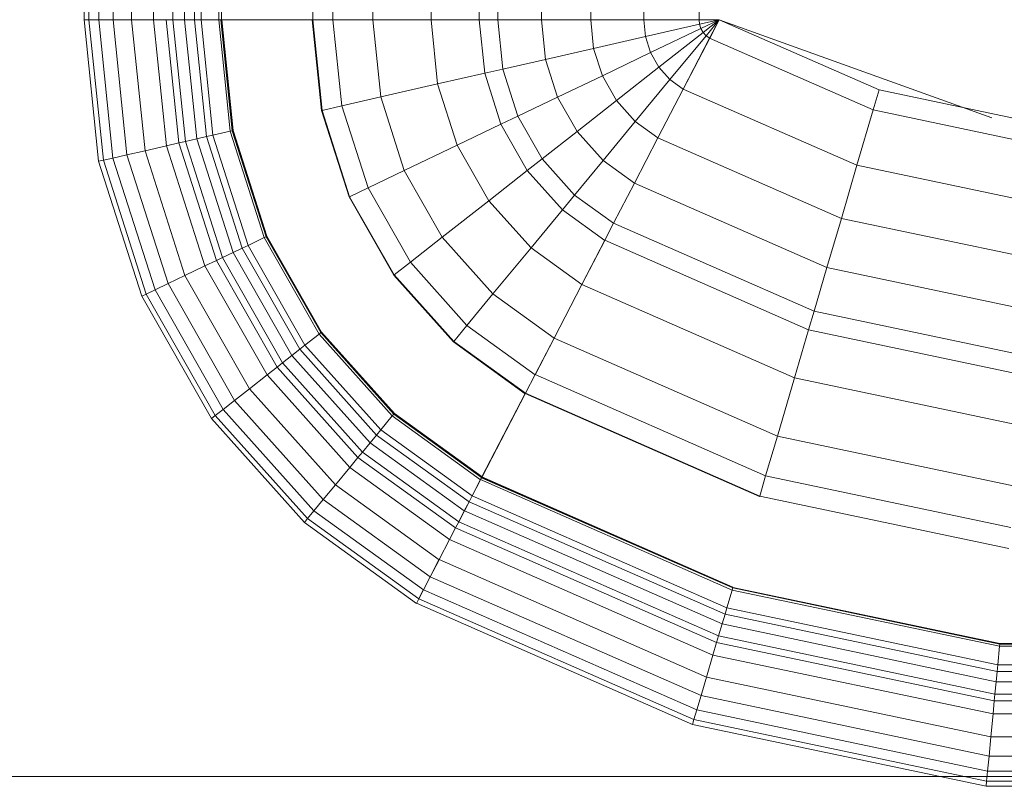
# Model space of a CAD drawing. Header units: millimetres. Extents: x 25873 to 52219, y 4748 to 39565.
# Tile 45 of 133: x 32739 to 33020, y 36380 to 36599. Entities that reach past the tile are written whole.
import ezdxf

# ---------------------------------------------------------------- set-up
doc = ezdxf.new("R2010")
doc.units = ezdxf.units.MM
doc.layers.add('M-EQPM-___-IDEN', color=50, linetype='Continuous', lineweight=20)
doc.layers.add('M-EQPM-____-OTLN', color=50, linetype='Continuous', lineweight=20)

# ---------------------------------------------------------------- blocks, each defined once
blk = doc.blocks.new('Прямая форма - V line-609801-В_Этаж 01_Отопление')
at = {"layer": 'M-EQPM-____-OTLN', "color": 9}
for p, q in [((-299.99, -183.27), (-299.99, -229.09)), ((-298.6, -183.27), (-298.6, -229.09)), ((-295.82, -183.27), (-295.82, -229.09)), ((-291.73, -183.27), (-291.73, -229.09)), ((-286.45, -183.27), (-286.45, -229.09)), ((-280.15, -183.27), (-280.15, -229.09)), ((-274.68, -183.27), (-274.68, -229.09)), ((-271.3, -183.27), (-271.3, -229.09)), ((-268.48, -183.27), (-268.48, -229.09)), ((-266.64, -183.27), (-266.64, -229.09)), ((-261.6, -183.27), (-261.6, -229.09)), ((-260.84, -183.27), (-260.84, -229.09)), ((-234.78, -183.27), (-234.78, -229.09)), ((-229.01, -183.27), (-229.01, -229.09)), ((-217.65, -183.27), (-217.65, -229.09)), ((-201.03, -183.27), (-201.03, -229.09)), ((-187.3, -183.27), (-187.3, -229.09)), ((-182.02, -183.27), (-182.02, -229.09)), ((-169.53, -183.27), (-169.53, -229.09)), ((-155.5, -183.27), (-155.5, -229.09)), ((-140.36, -183.27), (-140.36, -229.09)), ((-124.56, -183.27), (-124.56, -229.09)), ((-298.6, -229.09), (-299.99, -229.09)), ((-298.6, -229.09), (-299.99, -229.09)), ((-299.99, -229.09), (-295.83, -269.46)), ((-299.99, -229.09), (-295.83, -269.46)), ((-295.82, -229.09), (-298.6, -229.09)), ((-295.82, -229.09), (-298.6, -229.09)), ((-298.6, -229.09), (-294.47, -269.15)), ((-298.6, -229.09), (-294.47, -269.15)), ((-291.73, -229.09), (-295.82, -229.09)), ((-291.73, -229.09), (-295.82, -229.09)), ((-295.82, -229.09), (-291.75, -268.53)), ((-295.82, -229.09), (-291.75, -268.53)), ((-286.45, -229.09), (-291.73, -229.09)), ((-286.45, -229.09), (-291.73, -229.09)), ((-291.73, -229.09), (-287.76, -267.61)), ((-291.73, -229.09), (-287.76, -267.61)), ((-280.15, -229.09), (-286.45, -229.09)), ((-280.15, -229.09), (-286.45, -229.09)), ((-286.45, -229.09), (-282.6, -266.44)), ((-286.45, -229.09), (-282.6, -266.44)), ((-276.59, -229.09), (-280.15, -229.09)), ((-276.59, -229.09), (-280.15, -229.09)), ((-280.15, -229.09), (-276.45, -265.04)), ((-280.15, -229.09), (-276.45, -265.04)), ((-274.68, -229.09), (-276.59, -229.09)), ((-274.68, -229.09), (-276.59, -229.09)), ((-276.59, -229.09), (-272.96, -264.24)), ((-276.59, -229.09), (-272.96, -264.24)), ((-271.3, -229.09), (-274.68, -229.09)), ((-271.3, -229.09), (-274.68, -229.09)), ((-274.68, -229.09), (-271.1, -263.82)), ((-274.68, -229.09), (-271.1, -263.82)), ((-268.48, -229.09), (-271.3, -229.09)), ((-268.48, -229.09), (-271.3, -229.09)), ((-271.3, -229.09), (-267.8, -263.06)), ((-271.3, -229.09), (-267.8, -263.06)), ((-266.64, -229.09), (-268.48, -229.09)), ((-266.64, -229.09), (-268.48, -229.09)), ((-268.48, -229.09), (-265.04, -262.43)), ((-268.48, -229.09), (-265.04, -262.43)), ((-261.6, -229.09), (-266.64, -229.09)), ((-261.6, -229.09), (-266.64, -229.09)), ((-266.64, -229.09), (-263.25, -262.03)), ((-266.64, -229.09), (-263.25, -262.03)), ((-260.97, -229.09), (-261.6, -229.09)), ((-261.6, -229.09), (-258.32, -260.9)), ((-261.6, -229.09), (-258.32, -260.9)), ((-260.84, -229.09), (-260.97, -229.09)), ((-260.97, -229.09), (-257.71, -260.76)), ((-260.97, -229.09), (-257.71, -260.76)), ((-234.78, -229.09), (-260.84, -229.09)), ((-260.71, -229.09), (-260.84, -229.09)), ((-260.84, -229.09), (-257.58, -260.73)), ((-260.84, -229.09), (-257.58, -260.73)), ((-234.91, -229.09), (-260.71, -229.09)), ((-260.71, -229.09), (-257.45, -260.7)), ((-260.71, -229.09), (-257.45, -260.7)), ((-234.78, -229.09), (-234.91, -229.09)), ((-234.91, -229.09), (-232.25, -254.96)), ((-234.91, -229.09), (-232.25, -254.96)), ((-229.01, -229.09), (-234.78, -229.09)), ((-229.01, -229.09), (-234.78, -229.09)), ((-234.78, -229.09), (-232.12, -254.93)), ((-234.78, -229.09), (-232.12, -254.93)), ((-217.65, -229.09), (-229.01, -229.09)), ((-217.65, -229.09), (-229.01, -229.09)), ((-229.01, -229.09), (-226.48, -253.64)), ((-229.01, -229.09), (-226.48, -253.64)), ((-201.03, -229.09), (-217.65, -229.09)), ((-201.03, -229.09), (-217.65, -229.09)), ((-217.65, -229.09), (-215.38, -251.11)), ((-217.65, -229.09), (-215.38, -251.11)), ((-187.3, -229.09), (-201.03, -229.09)), ((-187.3, -229.09), (-201.03, -229.09)), ((-201.03, -229.09), (-199.15, -247.41)), ((-201.03, -229.09), (-199.15, -247.41)), ((-182.02, -229.09), (-187.3, -229.09)), ((-182.02, -229.09), (-187.3, -229.09)), ((-187.3, -229.09), (-185.73, -244.35)), ((-187.3, -229.09), (-185.73, -244.35)), ((-169.53, -229.09), (-182.02, -229.09)), ((-169.53, -229.09), (-182.02, -229.09)), ((-182.02, -229.09), (-180.56, -243.17)), ((-182.02, -229.09), (-180.56, -243.17)), ((-155.5, -229.09), (-169.53, -229.09)), ((-155.5, -229.09), (-169.53, -229.09)), ((-169.53, -229.09), (-168.36, -240.39)), ((-169.53, -229.09), (-168.36, -240.39)), ((-140.36, -229.09), (-155.5, -229.09)), ((-140.36, -229.09), (-155.5, -229.09)), ((-155.5, -229.09), (-154.66, -237.26)), ((-155.5, -229.09), (-154.66, -237.26)), ((-124.56, -229.09), (-140.36, -229.09)), ((-124.56, -229.09), (-140.36, -229.09)), ((-140.36, -229.09), (-139.86, -233.89)), ((-140.36, -229.09), (-139.86, -233.89)), ((-118.83, -229.09), (-124.56, -229.09)), ((-118.83, -229.09), (-124.56, -229.09)), ((-124.56, -229.09), (-124.43, -230.37)), ((-124.56, -229.09), (-124.43, -230.37)), ((-118.83, -229.09), (-124.43, -230.37)), ((-118.83, -229.09), (-124.43, -230.37)), ((-118.83, -229.09), (-124.04, -231.59)), ((-118.83, -229.09), (-124.04, -231.59)), ((-118.83, -229.09), (-123.41, -232.69)), ((-118.83, -229.09), (-123.41, -232.69)), ((-118.83, -229.09), (-122.57, -233.63)), ((-118.83, -229.09), (-122.57, -233.63)), ((-118.85, -229.09), (-121.57, -234.34)), ((-118.83, -229.09), (-121.56, -234.36)), ((-118.83, -229.07), (-73.23, -249.09)), ((-41.1, -257.04), (-118.83, -229.09)), ((-124.43, -230.37), (-139.86, -233.89)), ((-124.43, -230.37), (-139.86, -233.89)), ((-124.04, -231.59), (-138.4, -238.46)), ((-124.04, -231.59), (-138.4, -238.46)), ((-123.41, -232.69), (-136.04, -242.61)), ((-123.41, -232.69), (-136.04, -242.61)), ((-124.43, -230.37), (-124.04, -231.59)), ((-124.43, -230.37), (-124.04, -231.59)), ((-124.04, -231.59), (-123.41, -232.69)), ((-124.04, -231.59), (-123.41, -232.69)), ((-123.41, -232.69), (-122.57, -233.63)), ((-123.41, -232.69), (-122.57, -233.63)), ((-139.86, -233.89), (-154.66, -237.26)), ((-139.86, -233.89), (-154.66, -237.26)), ((-139.86, -233.89), (-138.4, -238.46)), ((-139.86, -233.89), (-138.4, -238.46)), ((-122.57, -233.63), (-132.89, -246.14)), ((-122.57, -233.63), (-132.89, -246.14)), ((-121.57, -234.34), (-129.11, -248.85)), ((-121.56, -234.36), (-129.09, -248.88)), ((-122.57, -233.63), (-121.56, -234.36)), ((-122.57, -233.63), (-121.56, -234.36)), ((-121.57, -234.34), (-74.91, -254.82)), ((-121.57, -234.34), (-74.91, -254.82)), ((-154.66, -237.26), (-168.36, -240.39)), ((-154.66, -237.26), (-168.36, -240.39)), ((-154.66, -237.26), (-152.17, -245.06)), ((-154.66, -237.26), (-152.17, -245.06)), ((-138.4, -238.46), (-152.17, -245.06)), ((-138.4, -238.46), (-152.17, -245.06)), ((-138.4, -238.46), (-136.04, -242.61)), ((-138.4, -238.46), (-136.04, -242.61)), ((-168.36, -240.39), (-180.56, -243.17)), ((-168.36, -240.39), (-180.56, -243.17)), ((-168.36, -240.39), (-164.92, -251.17)), ((-168.36, -240.39), (-164.92, -251.17)), ((-180.56, -243.17), (-185.73, -244.35)), ((-180.56, -243.17), (-185.73, -244.35)), ((-180.56, -243.17), (-176.28, -256.6)), ((-180.56, -243.17), (-176.28, -256.6)), ((-136.04, -242.61), (-148.15, -252.12)), ((-136.04, -242.61), (-148.15, -252.12)), ((-136.04, -242.61), (-132.89, -246.14)), ((-136.04, -242.61), (-132.89, -246.14)), ((-185.73, -244.35), (-199.15, -247.41)), ((-185.73, -244.35), (-199.15, -247.41)), ((-185.73, -244.35), (-181.08, -258.9)), ((-185.73, -244.35), (-181.08, -258.9)), ((-152.17, -245.06), (-164.92, -251.17)), ((-152.17, -245.06), (-164.92, -251.17)), ((-152.17, -245.06), (-148.15, -252.12)), ((-152.17, -245.06), (-148.15, -252.12)), ((-132.89, -246.14), (-142.78, -258.12)), ((-132.89, -246.14), (-142.78, -258.12)), ((-132.89, -246.14), (-129.09, -248.88)), ((-132.89, -246.14), (-129.09, -248.88)), ((-199.15, -247.41), (-215.38, -251.11)), ((-199.15, -247.41), (-215.38, -251.11)), ((-199.15, -247.41), (-193.57, -264.88)), ((-199.15, -247.41), (-193.57, -264.88)), ((-129.11, -248.85), (-136.33, -262.77)), ((-129.09, -248.88), (-136.31, -262.79)), ((-129.11, -248.85), (-79.55, -270.61)), ((-129.11, -248.85), (-79.55, -270.61)), ((-73.23, -249.09), (-74.91, -254.82)), ((-73.23, -249.09), (-74.91, -254.82)), ((-73.23, -249.09), (-24.73, -259.3)), ((-215.38, -251.11), (-226.48, -253.64)), ((-215.38, -251.11), (-226.48, -253.64)), ((-215.38, -251.11), (-208.67, -272.12)), ((-215.38, -251.11), (-208.67, -272.12)), ((-164.92, -251.17), (-176.28, -256.6)), ((-164.92, -251.17), (-176.28, -256.6)), ((-164.92, -251.17), (-159.36, -260.93)), ((-164.92, -251.17), (-159.36, -260.93)), ((-148.15, -252.12), (-159.36, -260.93)), ((-148.15, -252.12), (-159.36, -260.93)), ((-148.15, -252.12), (-142.78, -258.12)), ((-148.15, -252.12), (-142.78, -258.12)), ((-232.12, -254.93), (-232.25, -254.96)), ((-232.12, -254.93), (-232.25, -254.96)), ((-232.25, -254.96), (-224.37, -279.63)), ((-232.25, -254.96), (-224.37, -279.63)), ((-226.48, -253.64), (-232.12, -254.93)), ((-226.48, -253.64), (-232.12, -254.93)), ((-232.12, -254.93), (-224.25, -279.58)), ((-232.12, -254.93), (-224.25, -279.58)), ((-226.48, -253.64), (-219, -277.06)), ((-226.48, -253.64), (-219, -277.06)), ((-74.91, -254.82), (-79.55, -270.61)), ((-74.91, -254.82), (-79.55, -270.61)), ((-74.91, -254.82), (-25.3, -265.27)), ((-74.91, -254.82), (-25.3, -265.27)), ((-176.28, -256.6), (-181.08, -258.9)), ((-176.28, -256.6), (-181.08, -258.9)), ((-176.28, -256.6), (-169.35, -268.77)), ((-176.28, -256.6), (-169.35, -268.77)), ((-142.78, -258.12), (-151.94, -269.23)), ((-142.78, -258.12), (-151.94, -269.23)), ((-142.78, -258.12), (-136.31, -262.79)), ((-142.78, -258.12), (-136.31, -262.79)), ((-258.32, -260.9), (-263.25, -262.03)), ((-258.32, -260.9), (-263.25, -262.03)), ((-257.71, -260.76), (-258.32, -260.9)), ((-257.71, -260.76), (-258.32, -260.9)), ((-258.32, -260.9), (-248.63, -291.25)), ((-258.32, -260.9), (-248.63, -291.25)), ((-257.58, -260.73), (-257.71, -260.76)), ((-257.58, -260.73), (-257.71, -260.76)), ((-257.71, -260.76), (-248.06, -290.98)), ((-257.71, -260.76), (-248.06, -290.98)), ((-257.45, -260.7), (-257.58, -260.73)), ((-257.45, -260.7), (-257.58, -260.73)), ((-257.58, -260.73), (-247.94, -290.92)), ((-257.58, -260.73), (-247.94, -290.92)), ((-257.45, -260.7), (-247.82, -290.86)), ((-257.45, -260.7), (-247.82, -290.86)), ((-181.08, -258.9), (-193.57, -264.88)), ((-181.08, -258.9), (-193.57, -264.88)), ((-181.08, -258.9), (-173.57, -272.09)), ((-181.08, -258.9), (-173.57, -272.09)), ((-159.36, -260.93), (-169.35, -268.77)), ((-159.36, -260.93), (-169.35, -268.77)), ((-159.36, -260.93), (-151.94, -269.23)), ((-159.36, -260.93), (-151.94, -269.23)), ((-271.1, -263.82), (-272.96, -264.24)), ((-271.1, -263.82), (-272.96, -264.24)), ((-267.8, -263.06), (-271.1, -263.82)), ((-267.8, -263.06), (-271.1, -263.82)), ((-271.1, -263.82), (-260.52, -296.94)), ((-271.1, -263.82), (-260.52, -296.94)), ((-265.04, -262.43), (-267.8, -263.06)), ((-265.04, -262.43), (-267.8, -263.06)), ((-267.8, -263.06), (-257.45, -295.47)), ((-267.8, -263.06), (-257.45, -295.47)), ((-263.25, -262.03), (-265.04, -262.43)), ((-263.25, -262.03), (-265.04, -262.43)), ((-265.04, -262.43), (-254.88, -294.24)), ((-265.04, -262.43), (-254.88, -294.24)), ((-263.25, -262.03), (-253.22, -293.45)), ((-263.25, -262.03), (-253.22, -293.45)), ((-136.33, -262.77), (-143.01, -275.66)), ((-136.31, -262.79), (-143, -275.69)), ((-136.33, -262.77), (-84, -285.74)), ((-136.33, -262.77), (-84, -285.74)), ((-282.6, -266.44), (-287.76, -267.61)), ((-282.6, -266.44), (-287.76, -267.61)), ((-276.45, -265.04), (-282.6, -266.44)), ((-276.45, -265.04), (-282.6, -266.44)), ((-282.6, -266.44), (-271.23, -302.07)), ((-282.6, -266.44), (-271.23, -302.07)), ((-272.96, -264.24), (-276.45, -265.04)), ((-272.96, -264.24), (-276.45, -265.04)), ((-276.45, -265.04), (-265.5, -299.33)), ((-276.45, -265.04), (-265.5, -299.33)), ((-272.96, -264.24), (-262.26, -297.78)), ((-272.96, -264.24), (-262.26, -297.78)), ((-193.57, -264.88), (-208.67, -272.12)), ((-193.57, -264.88), (-208.67, -272.12)), ((-193.57, -264.88), (-184.55, -280.71)), ((-193.57, -264.88), (-184.55, -280.71)), ((-294.47, -269.15), (-295.83, -269.46)), ((-294.47, -269.15), (-295.83, -269.46)), ((-295.83, -269.46), (-283.54, -307.97)), ((-295.83, -269.46), (-283.54, -307.97)), ((-291.75, -268.53), (-294.47, -269.15)), ((-291.75, -268.53), (-294.47, -269.15)), ((-294.47, -269.15), (-282.27, -307.36)), ((-294.47, -269.15), (-282.27, -307.36)), ((-287.76, -267.61), (-291.75, -268.53)), ((-287.76, -267.61), (-291.75, -268.53)), ((-291.75, -268.53), (-279.74, -306.15)), ((-291.75, -268.53), (-279.74, -306.15)), ((-287.76, -267.61), (-276.02, -304.37)), ((-287.76, -267.61), (-276.02, -304.37)), ((-169.35, -268.77), (-173.57, -272.09)), ((-169.35, -268.77), (-173.57, -272.09)), ((-169.35, -268.77), (-160.1, -279.12)), ((-169.35, -268.77), (-160.1, -279.12)), ((-151.94, -269.23), (-160.1, -279.12)), ((-151.94, -269.23), (-160.1, -279.12)), ((-151.94, -269.23), (-143, -275.69)), ((-151.94, -269.23), (-143, -275.69)), ((-208.67, -272.12), (-219, -277.06)), ((-208.67, -272.12), (-219, -277.06)), ((-208.67, -272.12), (-197.84, -291.15)), ((-208.67, -272.12), (-197.84, -291.15)), ((-173.57, -272.09), (-184.55, -280.71)), ((-173.57, -272.09), (-184.55, -280.71)), ((-173.57, -272.09), (-163.55, -283.3)), ((-173.57, -272.09), (-163.55, -283.3)), ((-79.55, -270.61), (-84, -285.74)), ((-79.55, -270.61), (-84, -285.74)), ((-79.55, -270.61), (-26.87, -281.7)), ((-79.55, -270.61), (-26.87, -281.7)), ((-219, -277.06), (-224.25, -279.58)), ((-219, -277.06), (-224.25, -279.58)), ((-219, -277.06), (-206.92, -298.28)), ((-219, -277.06), (-206.92, -298.28)), ((-143.01, -275.66), (-148.97, -287.14)), ((-143, -275.69), (-148.95, -287.16)), ((-143.01, -275.66), (-88.13, -299.76)), ((-143.01, -275.66), (-88.13, -299.76)), ((-224.25, -279.58), (-224.37, -279.63)), ((-224.25, -279.58), (-224.37, -279.63)), ((-224.37, -279.63), (-211.64, -301.99)), ((-224.37, -279.63), (-211.64, -301.99)), ((-224.25, -279.58), (-211.54, -301.9)), ((-224.25, -279.58), (-211.54, -301.9)), ((-184.55, -280.71), (-197.84, -291.15)), ((-184.55, -280.71), (-197.84, -291.15)), ((-184.55, -280.71), (-172.52, -294.17)), ((-184.55, -280.71), (-172.52, -294.17)), ((-160.1, -279.12), (-163.55, -283.3)), ((-160.1, -279.12), (-163.55, -283.3)), ((-160.1, -279.12), (-148.95, -287.16)), ((-160.1, -279.12), (-148.95, -287.16)), ((-163.55, -283.3), (-172.52, -294.17)), ((-163.55, -283.3), (-172.52, -294.17)), ((-163.55, -283.3), (-151.47, -292.02)), ((-163.55, -283.3), (-151.47, -292.02)), ((-84, -285.74), (-88.13, -299.76)), ((-84, -285.74), (-88.13, -299.76)), ((-84, -285.74), (-28.37, -297.46)), ((-84, -285.74), (-28.37, -297.46)), ((-148.97, -287.14), (-151.49, -291.99)), ((-148.95, -287.16), (-151.47, -292.02)), ((-148.97, -287.14), (-91.79, -312.24)), ((-148.97, -287.14), (-91.79, -312.24)), ((-248.63, -291.25), (-253.22, -293.45)), ((-248.63, -291.25), (-253.22, -293.45)), ((-248.06, -290.98), (-248.63, -291.25)), ((-248.06, -290.98), (-248.63, -291.25)), ((-248.63, -291.25), (-232.98, -318.74)), ((-248.63, -291.25), (-232.98, -318.74)), ((-247.94, -290.92), (-248.06, -290.98)), ((-247.94, -290.92), (-248.06, -290.98)), ((-248.06, -290.98), (-232.48, -318.35)), ((-248.06, -290.98), (-232.48, -318.35)), ((-247.82, -290.86), (-247.94, -290.92)), ((-247.82, -290.86), (-247.94, -290.92)), ((-247.94, -290.92), (-232.37, -318.27)), ((-247.94, -290.92), (-232.37, -318.27)), ((-247.82, -290.86), (-232.27, -318.19)), ((-247.82, -290.86), (-232.27, -318.19)), ((-197.84, -291.15), (-206.92, -298.28)), ((-197.84, -291.15), (-206.92, -298.28)), ((-197.84, -291.15), (-183.37, -307.32)), ((-197.84, -291.15), (-183.37, -307.32)), ((-151.49, -291.99), (-158.03, -304.61)), ((-151.47, -292.02), (-158.02, -304.64)), ((-151.49, -291.99), (-93.35, -317.52)), ((-151.49, -291.99), (-93.35, -317.52)), ((-254.88, -294.24), (-257.45, -295.47)), ((-254.88, -294.24), (-257.45, -295.47)), ((-253.22, -293.45), (-254.88, -294.24)), ((-253.22, -293.45), (-254.88, -294.24)), ((-254.88, -294.24), (-238.47, -323.06)), ((-254.88, -294.24), (-238.47, -323.06)), ((-253.22, -293.45), (-237.01, -321.91)), ((-253.22, -293.45), (-237.01, -321.91)), ((-172.52, -294.17), (-183.37, -307.32)), ((-172.52, -294.17), (-183.37, -307.32)), ((-172.52, -294.17), (-158.02, -304.64)), ((-172.52, -294.17), (-158.02, -304.64)), ((-260.52, -296.94), (-262.26, -297.78)), ((-260.52, -296.94), (-262.26, -297.78)), ((-257.45, -295.47), (-260.52, -296.94)), ((-257.45, -295.47), (-260.52, -296.94)), ((-260.52, -296.94), (-243.43, -326.96)), ((-260.52, -296.94), (-243.43, -326.96)), ((-257.45, -295.47), (-240.73, -324.84)), ((-257.45, -295.47), (-240.73, -324.84)), ((-265.5, -299.33), (-271.23, -302.07)), ((-265.5, -299.33), (-271.23, -302.07)), ((-262.26, -297.78), (-265.5, -299.33)), ((-262.26, -297.78), (-265.5, -299.33)), ((-265.5, -299.33), (-247.81, -330.39)), ((-265.5, -299.33), (-247.81, -330.39)), ((-262.26, -297.78), (-244.96, -328.16)), ((-262.26, -297.78), (-244.96, -328.16)), ((-206.92, -298.28), (-211.54, -301.9)), ((-206.92, -298.28), (-211.54, -301.9)), ((-206.92, -298.28), (-190.79, -316.32)), ((-206.92, -298.28), (-190.79, -316.32)), ((-88.13, -299.76), (-91.79, -312.24)), ((-88.13, -299.76), (-91.79, -312.24)), ((-88.13, -299.76), (-29.77, -312.05)), ((-88.13, -299.76), (-29.77, -312.05)), ((-271.23, -302.07), (-276.02, -304.37)), ((-271.23, -302.07), (-276.02, -304.37)), ((-271.23, -302.07), (-252.85, -334.35)), ((-271.23, -302.07), (-252.85, -334.35)), ((-211.54, -301.9), (-211.64, -301.99)), ((-211.54, -301.9), (-211.64, -301.99)), ((-211.64, -301.99), (-194.65, -320.99)), ((-211.64, -301.99), (-194.65, -320.99)), ((-211.54, -301.9), (-194.56, -320.89)), ((-211.54, -301.9), (-194.56, -320.89)), ((-276.02, -304.37), (-279.74, -306.15)), ((-276.02, -304.37), (-279.74, -306.15)), ((-276.02, -304.37), (-257.07, -337.66)), ((-276.02, -304.37), (-257.07, -337.66)), ((-158.03, -304.61), (-165.96, -319.88)), ((-158.02, -304.64), (-165.94, -319.91)), ((-158.03, -304.61), (-97.38, -331.24)), ((-158.03, -304.61), (-97.38, -331.24)), ((-282.27, -307.36), (-283.54, -307.97)), ((-282.27, -307.36), (-283.54, -307.97)), ((-283.54, -307.97), (-263.67, -342.85)), ((-283.54, -307.97), (-263.67, -342.85)), ((-279.74, -306.15), (-282.27, -307.36)), ((-279.74, -306.15), (-282.27, -307.36)), ((-282.27, -307.36), (-262.56, -341.98)), ((-282.27, -307.36), (-262.56, -341.98)), ((-279.74, -306.15), (-260.34, -340.23)), ((-279.74, -306.15), (-260.34, -340.23)), ((-183.37, -307.32), (-190.79, -316.32)), ((-183.37, -307.32), (-190.79, -316.32)), ((-183.37, -307.32), (-165.94, -319.91)), ((-183.37, -307.32), (-165.94, -319.91)), ((-91.79, -312.24), (-93.35, -317.52)), ((-91.79, -312.24), (-93.35, -317.52)), ((-91.79, -312.24), (-31.01, -325.04)), ((-91.79, -312.24), (-31.01, -325.04)), ((-190.79, -316.32), (-194.56, -320.89)), ((-190.79, -316.32), (-194.56, -320.89)), ((-190.79, -316.32), (-171.36, -330.35)), ((-190.79, -316.32), (-171.36, -330.35)), ((-232.98, -318.74), (-237.01, -321.91)), ((-232.98, -318.74), (-237.01, -321.91)), ((-232.48, -318.35), (-232.98, -318.74)), ((-232.48, -318.35), (-232.98, -318.74)), ((-232.98, -318.74), (-212.08, -342.12)), ((-232.98, -318.74), (-212.08, -342.12)), ((-232.37, -318.27), (-232.48, -318.35)), ((-232.37, -318.27), (-232.48, -318.35)), ((-232.48, -318.35), (-211.67, -341.62)), ((-232.48, -318.35), (-211.67, -341.62)), ((-232.27, -318.19), (-232.37, -318.27)), ((-232.27, -318.19), (-232.37, -318.27)), ((-232.37, -318.27), (-211.59, -341.52)), ((-232.37, -318.27), (-211.59, -341.52)), ((-232.27, -318.19), (-211.5, -341.42)), ((-232.27, -318.19), (-211.5, -341.42)), ((-165.96, -319.88), (-171.37, -330.33)), ((-165.94, -319.91), (-171.36, -330.35)), ((-165.96, -319.88), (-102.26, -347.85)), ((-165.96, -319.88), (-102.26, -347.85)), ((-93.35, -317.52), (-97.38, -331.24)), ((-93.35, -317.52), (-97.38, -331.24)), ((-93.35, -317.52), (-31.53, -330.54)), ((-93.35, -317.52), (-31.53, -330.54)), ((-237.01, -321.91), (-238.47, -323.06)), ((-237.01, -321.91), (-238.47, -323.06)), ((-237.01, -321.91), (-215.37, -346.11)), ((-237.01, -321.91), (-215.37, -346.11)), ((-194.56, -320.89), (-194.65, -320.99)), ((-194.56, -320.89), (-194.65, -320.99)), ((-194.65, -320.99), (-174.17, -335.77)), ((-194.65, -320.99), (-174.17, -335.77)), ((-194.56, -320.89), (-174.11, -335.65)), ((-194.56, -320.89), (-174.11, -335.65)), ((-240.73, -324.84), (-243.43, -326.96)), ((-240.73, -324.84), (-243.43, -326.96)), ((-238.47, -323.06), (-240.73, -324.84)), ((-238.47, -323.06), (-240.73, -324.84)), ((-240.73, -324.84), (-218.42, -349.8)), ((-240.73, -324.84), (-218.42, -349.8)), ((-238.47, -323.06), (-216.57, -347.56)), ((-238.47, -323.06), (-216.57, -347.56)), ((-244.96, -328.16), (-247.81, -330.39)), ((-244.96, -328.16), (-247.81, -330.39)), ((-243.43, -326.96), (-244.96, -328.16)), ((-243.43, -326.96), (-244.96, -328.16)), ((-244.96, -328.16), (-221.87, -353.98)), ((-244.96, -328.16), (-221.87, -353.98)), ((-243.43, -326.96), (-220.62, -352.47)), ((-243.43, -326.96), (-220.62, -352.47)), ((-247.81, -330.39), (-252.85, -334.35)), ((-247.81, -330.39), (-252.85, -334.35)), ((-247.81, -330.39), (-224.2, -356.81)), ((-247.81, -330.39), (-224.2, -356.81)), ((-171.37, -330.33), (-174.12, -335.63)), ((-171.37, -330.33), (-105.6, -359.2)), ((-171.37, -330.33), (-105.6, -359.2)), ((-97.38, -331.24), (-102.26, -347.85)), ((-97.38, -331.24), (-102.26, -347.85)), ((-97.38, -331.24), (-32.89, -344.83)), ((-97.38, -331.24), (-32.89, -344.83)), ((-252.85, -334.35), (-257.07, -337.66)), ((-252.85, -334.35), (-257.07, -337.66)), ((-252.85, -334.35), (-228.31, -361.79)), ((-252.85, -334.35), (-228.31, -361.79)), ((-174.19, -335.75), (-186.5, -359.48)), ((-174.17, -335.77), (-186.47, -359.48)), ((-174.12, -335.63), (-174.19, -335.75)), ((-174.19, -335.75), (-107.33, -365.1)), ((-174.19, -335.75), (-107.33, -365.1)), ((-174.11, -335.65), (-174.17, -335.77)), ((-174.12, -335.63), (-107.3, -364.97)), ((-174.12, -335.63), (-107.3, -364.97)), ((-257.07, -337.66), (-260.34, -340.23)), ((-257.07, -337.66), (-260.34, -340.23)), ((-257.07, -337.66), (-231.76, -365.97)), ((-257.07, -337.66), (-231.76, -365.97)), ((-262.56, -341.98), (-263.67, -342.85)), ((-262.56, -341.98), (-263.67, -342.85)), ((-260.34, -340.23), (-262.56, -341.98)), ((-260.34, -340.23), (-262.56, -341.98)), ((-262.56, -341.98), (-236.25, -371.41)), ((-262.56, -341.98), (-236.25, -371.41)), ((-260.34, -340.23), (-234.43, -369.21)), ((-260.34, -340.23), (-234.43, -369.21)), ((-212.08, -342.12), (-215.37, -346.11)), ((-212.08, -342.12), (-215.37, -346.11)), ((-211.67, -341.62), (-212.08, -342.12)), ((-211.67, -341.62), (-212.08, -342.12)), ((-212.08, -342.12), (-186.91, -360.29)), ((-212.08, -342.12), (-186.91, -360.29)), ((-211.59, -341.52), (-211.67, -341.62)), ((-211.59, -341.52), (-211.67, -341.62)), ((-211.67, -341.62), (-186.62, -359.7)), ((-211.67, -341.62), (-186.62, -359.7)), ((-211.5, -341.42), (-211.59, -341.52)), ((-211.5, -341.42), (-211.59, -341.52)), ((-211.59, -341.52), (-186.56, -359.58)), ((-211.59, -341.52), (-186.56, -359.58)), ((-211.5, -341.42), (-186.47, -359.48)), ((-211.5, -341.42), (-186.47, -359.48)), ((-263.67, -342.85), (-237.16, -372.51)), ((-263.67, -342.85), (-237.16, -372.51)), ((-216.57, -347.56), (-218.42, -349.8)), ((-216.57, -347.56), (-218.42, -349.8)), ((-215.37, -346.11), (-216.57, -347.56)), ((-215.37, -346.11), (-216.57, -347.56)), ((-216.57, -347.56), (-190.19, -366.61)), ((-216.57, -347.56), (-190.19, -366.61)), ((-215.37, -346.11), (-189.31, -364.92)), ((-215.37, -346.11), (-189.31, -364.92)), ((-102.26, -347.85), (-105.6, -359.2)), ((-102.26, -347.85), (-105.6, -359.2)), ((-102.26, -347.85), (-34.54, -362.11)), ((-102.26, -347.85), (-34.54, -362.11)), ((-218.42, -349.8), (-220.62, -352.47)), ((-218.42, -349.8), (-220.62, -352.47)), ((-218.42, -349.8), (-191.54, -369.2)), ((-218.42, -349.8), (-191.54, -369.2)), ((-220.62, -352.47), (-221.87, -353.98)), ((-220.62, -352.47), (-221.87, -353.98)), ((-220.62, -352.47), (-193.14, -372.31)), ((-220.62, -352.47), (-193.14, -372.31)), ((-221.87, -353.98), (-224.2, -356.81)), ((-221.87, -353.98), (-224.2, -356.81)), ((-221.87, -353.98), (-194.06, -374.06)), ((-221.87, -353.98), (-194.06, -374.06)), ((-224.2, -356.81), (-228.31, -361.79)), ((-224.2, -356.81), (-228.31, -361.79)), ((-224.2, -356.81), (-195.76, -377.34)), ((-224.2, -356.81), (-195.76, -377.34)), ((-105.6, -359.2), (-107.3, -364.97)), ((-105.6, -359.2), (-107.3, -364.97)), ((-105.6, -359.2), (-35.67, -373.93)), ((-105.6, -359.2), (-35.67, -373.93)), ((-228.31, -361.79), (-231.76, -365.97)), ((-228.31, -361.79), (-231.76, -365.97)), ((-228.31, -361.79), (-198.76, -383.13)), ((-228.31, -361.79), (-198.76, -383.13)), ((-186.91, -360.27), (-189.31, -364.91)), ((-186.9, -360.3), (-189.3, -364.93)), ((-186.62, -359.72), (-186.91, -360.27)), ((-186.6, -359.72), (-186.9, -360.3)), ((-186.9, -360.28), (-115.17, -391.77)), ((-186.9, -360.28), (-115.17, -391.77)), ((-186.56, -359.6), (-186.62, -359.72)), ((-186.54, -359.6), (-186.6, -359.72)), ((-186.6, -359.73), (-115, -391.17)), ((-186.6, -359.73), (-115, -391.17)), ((-186.5, -359.48), (-186.56, -359.6)), ((-186.47, -359.48), (-186.54, -359.6)), ((-186.54, -359.61), (-114.96, -391.04)), ((-186.54, -359.61), (-114.96, -391.04)), ((-186.5, -359.48), (-114.92, -390.91)), ((-186.5, -359.48), (-114.92, -390.91)), ((-189.31, -364.91), (-190.19, -366.59)), ((-189.3, -364.93), (-190.17, -366.62)), ((-189.3, -364.91), (-116.66, -396.81)), ((-189.3, -364.91), (-116.66, -396.81)), ((-107.3, -364.97), (-107.33, -365.1)), ((-107.33, -365.1), (-107.3, -364.97)), ((-107.3, -364.97), (-36.24, -379.93)), ((-107.3, -364.97), (-36.24, -379.93)), ((-231.76, -365.97), (-234.43, -369.21)), ((-231.76, -365.97), (-234.43, -369.21)), ((-231.76, -365.97), (-201.27, -387.98)), ((-231.76, -365.97), (-201.27, -387.98)), ((-190.19, -366.59), (-191.54, -369.19)), ((-190.17, -366.62), (-191.52, -369.21)), ((-190.17, -366.6), (-117.19, -398.64)), ((-190.17, -366.6), (-117.19, -398.64)), ((-234.43, -369.21), (-236.25, -371.41)), ((-234.43, -369.21), (-236.25, -371.41)), ((-234.43, -369.21), (-203.22, -391.74)), ((-234.43, -369.21), (-203.22, -391.74)), ((-191.54, -369.19), (-193.14, -372.29)), ((-191.52, -369.21), (-193.13, -372.32)), ((-191.52, -369.2), (-118.02, -401.46)), ((-191.52, -369.2), (-118.02, -401.46)), ((-236.25, -371.41), (-237.16, -372.51)), ((-236.25, -371.41), (-237.16, -372.51)), ((-237.16, -372.51), (-205.2, -395.58)), ((-237.16, -372.51), (-205.2, -395.58)), ((-236.25, -371.41), (-204.55, -394.29)), ((-236.25, -371.41), (-204.55, -394.29)), ((-193.14, -372.29), (-194.06, -374.05)), ((-193.13, -372.32), (-194.04, -374.07)), ((-193.14, -372.29), (-119.02, -404.84)), ((-193.14, -372.29), (-119.02, -404.84)), ((-194.06, -374.05), (-195.76, -377.33)), ((-194.04, -374.07), (-195.73, -377.33)), ((-194.04, -374.05), (-119.58, -406.75)), ((-194.04, -374.05), (-119.58, -406.75)), ((-195.77, -377.35), (-198.76, -383.11)), ((-195.74, -377.35), (-198.73, -383.11)), ((-195.74, -377.33), (-120.63, -410.31)), ((-195.74, -377.33), (-120.63, -410.31)), ((-198.77, -383.14), (-201.27, -387.96)), ((-198.75, -383.14), (-201.25, -387.96)), ((-198.76, -383.11), (-122.48, -416.6)), ((-198.76, -383.11), (-122.48, -416.6)), ((-201.29, -387.99), (-203.22, -391.72)), ((-201.26, -387.99), (-203.2, -391.72)), ((-201.26, -387.97), (-124.03, -421.88)), ((-201.26, -387.97), (-124.03, -421.88)), ((-203.24, -391.75), (-204.55, -394.28)), ((-203.21, -391.75), (-204.53, -394.28)), ((-203.21, -391.73), (-125.23, -425.96)), ((-203.21, -391.73), (-125.23, -425.96)), ((-115.17, -391.77), (-116.66, -396.81)), ((-115.17, -391.77), (-116.66, -396.81)), ((-115, -391.17), (-115.17, -391.77)), ((-115, -391.17), (-115.17, -391.77)), ((-115.17, -391.77), (-38.9, -407.83)), ((-115.17, -391.77), (-38.9, -407.83)), ((-114.96, -391.04), (-115, -391.17)), ((-114.96, -391.04), (-115, -391.17)), ((-115, -391.17), (-38.84, -407.21)), ((-115, -391.17), (-38.84, -407.21)), ((-114.92, -390.91), (-114.96, -391.04)), ((-114.92, -390.91), (-114.96, -391.04)), ((-114.96, -391.04), (-38.83, -407.07)), ((-114.96, -391.04), (-38.83, -407.07)), ((-205.21, -395.56), (-126.45, -430.14)), ((-205.21, -395.56), (-126.45, -430.14)), ((-204.54, -394.3), (-205.2, -395.58)), ((-204.54, -394.29), (-126.05, -428.75)), ((-204.54, -394.29), (-126.05, -428.75)), ((-117.19, -398.64), (-118.02, -401.46)), ((-117.19, -398.64), (-118.02, -401.46)), ((-116.66, -396.81), (-117.19, -398.64)), ((-116.66, -396.81), (-117.19, -398.64)), ((-117.19, -398.64), (-39.58, -414.98)), ((-117.19, -398.64), (-39.58, -414.98)), ((-116.66, -396.81), (-39.4, -413.08)), ((-116.66, -396.81), (-39.4, -413.08)), ((-118.02, -401.46), (-119.02, -404.84)), ((-118.02, -401.46), (-119.02, -404.84)), ((-118.02, -401.46), (-39.87, -417.92)), ((-118.02, -401.46), (-39.87, -417.92)), ((-119.58, -406.75), (-120.63, -410.31)), ((-119.58, -406.75), (-120.63, -410.31)), ((-119.02, -404.84), (-119.58, -406.75)), ((-119.02, -404.84), (-119.58, -406.75)), ((-119.58, -406.75), (-40.39, -423.42)), ((-119.58, -406.75), (-40.39, -423.42)), ((-119.02, -404.84), (-40.2, -421.44)), ((-119.02, -404.84), (-40.2, -421.44)), ((-38.83, -407.07), (-38.84, -407.21)), ((-38.83, -407.07), (-38.84, -407.21)), ((-38.83, -407.07), (38.83, -407.07)), ((-38.83, -407.07), (38.83, -407.07)), ((-38.9, -407.83), (-39.4, -413.08)), ((-38.9, -407.83), (-39.4, -413.08)), ((-38.84, -407.21), (-38.9, -407.83)), ((-38.84, -407.21), (-38.9, -407.83)), ((-38.9, -407.83), (38.9, -407.83)), ((-38.9, -407.83), (38.9, -407.83)), ((-38.84, -407.21), (38.84, -407.21)), ((-38.84, -407.21), (38.84, -407.21)), ((-120.63, -410.31), (-122.48, -416.6)), ((-120.63, -410.31), (-122.48, -416.6)), ((-120.63, -410.31), (-40.74, -427.13)), ((-120.63, -410.31), (-40.74, -427.13)), ((-39.58, -414.98), (-39.87, -417.92)), ((-39.58, -414.98), (-39.87, -417.92)), ((-39.4, -413.08), (-39.58, -414.98)), ((-39.4, -413.08), (-39.58, -414.98)), ((-39.58, -414.98), (39.58, -414.98)), ((-39.58, -414.98), (39.58, -414.98)), ((-39.4, -413.08), (39.4, -413.08)), ((-39.4, -413.08), (39.4, -413.08)), ((-122.48, -416.6), (-124.03, -421.88)), ((-122.48, -416.6), (-124.03, -421.88)), ((-122.48, -416.6), (-41.37, -433.69)), ((-122.48, -416.6), (-41.37, -433.69)), ((-39.87, -417.92), (-40.2, -421.44)), ((-39.87, -417.92), (-40.2, -421.44)), ((-39.87, -417.92), (39.86, -417.92)), ((-39.87, -417.92), (39.86, -417.92)), ((-124.03, -421.88), (-125.23, -425.96)), ((-124.03, -421.88), (-125.23, -425.96)), ((-124.03, -421.88), (-41.89, -439.17)), ((-124.03, -421.88), (-41.89, -439.17)), ((-40.39, -423.42), (-40.74, -427.13)), ((-40.39, -423.42), (-40.74, -427.13)), ((-40.2, -421.44), (-40.39, -423.42)), ((-40.2, -421.44), (-40.39, -423.42)), ((-40.39, -423.42), (40.39, -423.42)), ((-40.39, -423.42), (40.39, -423.42)), ((-40.2, -421.44), (40.2, -421.44)), ((-40.2, -421.44), (40.2, -421.44)), ((-125.23, -425.96), (-126.05, -428.75)), ((-125.23, -425.96), (-126.05, -428.75)), ((-125.23, -425.96), (-42.3, -443.43)), ((-125.23, -425.96), (-42.3, -443.43)), ((-126.05, -428.75), (-126.45, -430.14)), ((-126.05, -428.75), (-126.45, -430.14)), ((-126.05, -428.75), (-42.57, -446.33)), ((-126.05, -428.75), (-42.57, -446.33)), ((-40.74, -427.13), (-41.37, -433.69)), ((-40.74, -427.13), (-41.37, -433.69)), ((-40.74, -427.13), (40.74, -427.13)), ((-40.74, -427.13), (40.74, -427.13)), ((-126.45, -430.14), (-42.71, -447.77)), ((-126.45, -430.14), (-42.71, -447.77)), ((-41.37, -433.69), (-41.89, -439.17)), ((-41.37, -433.69), (-41.89, -439.17)), ((-41.37, -433.69), (41.37, -433.69)), ((-41.37, -433.69), (41.37, -433.69)), ((-41.89, -439.17), (-42.3, -443.43)), ((-41.89, -439.17), (-42.3, -443.43)), ((-41.89, -439.17), (41.89, -439.17)), ((-41.89, -439.17), (41.89, -439.17)), ((-42.3, -443.43), (-42.57, -446.33)), ((-42.3, -443.43), (-42.57, -446.33)), ((-42.3, -443.43), (42.3, -443.43)), ((-42.3, -443.43), (42.3, -443.43)), ((-42.57, -446.33), (-42.71, -447.77)), ((-42.57, -446.33), (-42.71, -447.77)), ((-42.57, -446.33), (42.57, -446.33)), ((-42.57, -446.33), (42.57, -446.33)), ((-42.71, -447.77), (42.71, -447.77)), ((-42.71, -447.77), (42.71, -447.77))]:
    blk.add_line(p, q, dxfattribs=at)
blk = doc.blocks.new('Прямая форма - FU - 054-609802-В_Этаж 01_Отопление')
blk.add_blockref('Прямая форма - V line-609801-В_Этаж 01_Отопление', (0, 0))
blk = doc.blocks.new('V line_ifc_RVT-1-В_Этаж 01_Отопление')
at = {"layer": 'M-EQPM-____-OTLN', "color": 9, "lineweight": 20}
blk.add_blockref('Прямая форма - FU - 054-609802-В_Этаж 01_Отопление', (33057.4, 36827.63), dxfattribs=at)

msp = doc.modelspace()

# ---------------------------------------------------------------- linework, layer by layer
at = {"layer": 'M-EQPM-___-IDEN'}
msp.add_line((32670.51, 36382.68), (33143.44, 36382.68), dxfattribs=at)

# ---------------------------------------------------------------- block references
at = {"lineweight": 9}
msp.add_blockref('V line_ifc_RVT-1-В_Этаж 01_Отопление', (0, 0), dxfattribs=at)

doc.saveas('drawing.dxf')
